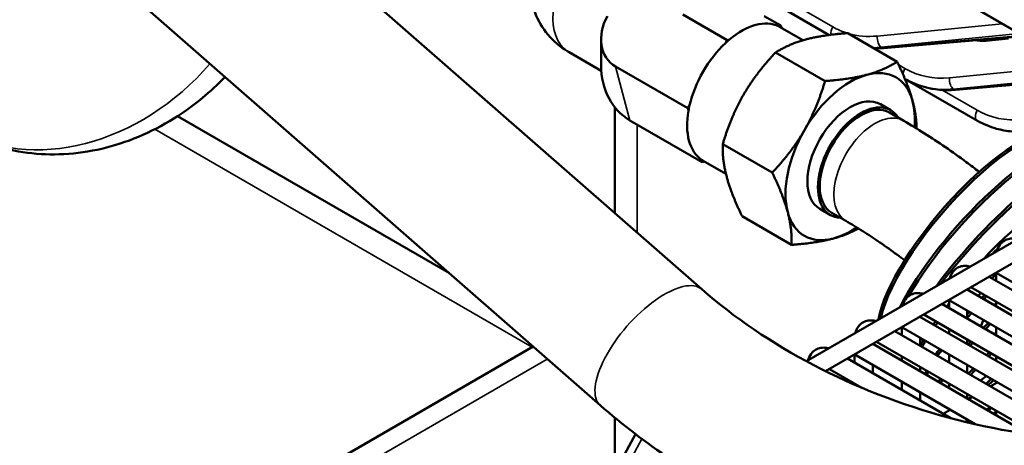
# Model space of a CAD drawing. Header units: inches. Extents: x 1 to 271, y 5 to 171.
# Tile 235 of 256: x 235.06 to 241.45, y 80.66 to 83.42. Entities that reach past the tile are written whole.
import ezdxf

# ---------------------------------------------------------------- set-up
doc = ezdxf.new("R2010")
doc.units = ezdxf.units.IN
doc.header["$LTSCALE"] = 8
doc.header["$MEASUREMENT"] = 0
doc.layers.add('Visible (ANSI)', color=7, linetype='Continuous', lineweight=50)
doc.layers.add('Visible Narrow (ANSI)', color=7, linetype='Continuous', lineweight=35)

msp = doc.modelspace()

# ---------------------------------------------------------------- linework, layer by layer
at = {"layer": 'Visible (ANSI)'}
for p, q in [((259.5567, 92.4043), (240.1628, 81.2072)), ((259.6157, 92.302), (240.2875, 81.1429)), ((236.2802, 84.4744), (239.4838, 81.6735)), ((235.622, 83.7215), (238.8256, 80.9207)), ((241.5958, 83.3014), (241.0123, 83.6383)), ((239.3599, 83.4563), (239.6487, 83.2895)), ((239.9818, 83.5116), (240.3096, 83.3223)), ((239.8895, 83.4455), (239.9977, 83.3831)), ((239.9977, 83.3831), (239.9822, 83.3789)), ((240.1403, 83.2881), (239.9922, 83.3736)), ((240.0017, 83.3681), (239.9977, 83.3831)), ((240.7517, 83.1491), (240.4307, 83.3344)), ((238.8302, 83.2968), (238.8302, 83.1265)), ((239.6487, 83.2895), (239.6374, 83.2699)), ((239.6642, 83.2937), (239.6487, 83.2895)), ((241.5713, 83.3155), (240.6623, 83.2379)), ((238.6224, 83.2104), (238.8315, 83.0897)), ((240.2836, 83.0237), (239.9626, 83.209)), ((238.9237, 83.1181), (239.3933, 82.847)), ((240.8017, 83.0382), (240.8033, 83.0373)), ((240.8033, 83.0373), (240.8041, 83.0368)), ((240.8041, 83.0368), (241.2721, 82.7666)), ((242.0401, 83.0449), (241.131, 82.9673)), ((240.6425, 82.8734), (240.7104, 82.8342)), ((238.9186, 82.1677), (238.9186, 82.8546)), ((239.4046, 82.8667), (239.3933, 82.847)), ((239.3933, 82.847), (239.3974, 82.8316)), ((240.7019, 82.8195), (240.7938, 82.7664)), ((237.8456, 81.7775), (236.0814, 82.796)), ((239.0172, 82.7691), (239.4868, 82.4981)), ((241.2721, 82.7666), (241.2729, 82.7662)), ((239.941, 82.4302), (239.6199, 82.6155)), ((239.4826, 82.5136), (239.4868, 82.4981)), ((239.4868, 82.4981), (239.5017, 82.5021)), ((239.6403, 82.4221), (239.4922, 82.5075)), ((240.2505, 82.1945), (240.3184, 82.1553)), ((240.0664, 81.9621), (239.7454, 82.1474)), ((240.3269, 82.17), (240.4188, 82.1169)), ((241.3487, 81.7555), (242.4711, 81.1075)), ((241.3942, 81.7292), (241.3942, 81.7818)), ((241.4058, 81.7744), (243.1014, 80.7954)), ((241.2054, 81.6728), (242.8247, 80.7379)), ((241.2061, 81.6724), (241.2061, 81.6732)), ((241.2305, 81.6873), (242.412, 81.0052)), ((241.088, 81.5524), (241.088, 81.605)), ((241.0995, 81.5976), (242.6335, 80.7119)), ((241.0424, 81.5787), (242.1648, 80.9307)), ((241.2061, 81.4842), (241.2061, 81.536)), ((241.3942, 81.5638), (241.3942, 81.5928)), ((240.8992, 81.496), (242.2946, 80.6904)), ((240.8999, 81.4956), (240.8999, 81.4964)), ((240.9243, 81.5105), (242.1058, 80.8284)), ((240.7817, 81.3756), (240.7817, 81.4282)), ((240.7933, 81.4208), (242.0541, 80.6928)), ((241.088, 81.387), (241.088, 81.416)), ((241.3942, 81.3756), (241.3942, 81.4274)), ((240.7362, 81.4019), (241.8586, 80.7539)), ((240.8999, 81.3074), (240.8999, 81.3592)), ((241.2061, 81.3188), (241.2061, 81.3478)), ((238.3895, 81.302), (231.2875, 77.2016)), ((240.593, 81.3192), (241.606, 80.7343)), ((240.5936, 81.3188), (240.5936, 81.3196)), ((240.6181, 81.3337), (241.672, 80.7252)), ((240.43, 81.2251), (241.1001, 80.8382)), ((240.4755, 81.1988), (240.4755, 81.2514)), ((240.4871, 81.244), (241.2571, 80.7994)), ((240.7817, 81.2102), (240.7817, 81.2392)), ((241.088, 81.1988), (241.088, 81.2506)), ((241.3942, 81.2102), (241.3942, 81.2392)), ((240.3119, 81.1569), (240.5217, 81.0358)), ((240.5936, 81.1306), (240.5936, 81.1824)), ((240.8999, 81.142), (240.8999, 81.171)), ((241.2061, 81.1306), (241.2061, 81.1824)), ((240.4755, 81.0556), (240.4755, 81.0624)), ((240.7817, 81.022), (240.7817, 81.0738)), ((241.088, 81.0334), (241.088, 81.0624)), ((241.4007, 81.0701), (241.3558, 81.0442)), ((241.3942, 81.0663), (241.3942, 81.0738)), ((240.8999, 80.9538), (240.8999, 81.0056)), ((241.2061, 80.9652), (241.2061, 80.9942)), ((241.2377, 80.976), (241.2126, 80.9615)), ((241.0945, 80.8933), (241.0496, 80.8674)), ((241.088, 80.8895), (241.088, 80.897)), ((241.3558, 80.9078), (241.3307, 80.8933)), ((238.9186, 80.4889), (238.9186, 80.8417)), ((241.3942, 80.8566), (241.3942, 80.8856)), ((241.2126, 80.8251), (241.1939, 80.8143)), ((241.2061, 80.8114), (241.2061, 80.8213)), ((239.0533, 80.7349), (238.9214, 80.4905))]:
    msp.add_line(p, q, dxfattribs=at)
for centre, major_axis, ratio, start_param, end_param in [((239.0515, 83.3394), (-0.1277, -0.2212), 0.816497, 4.712389, 6.283185), ((239.7422, 82.9406), (0.25, 0.433), 0.57735, 0.039296, 1.007901), ((239.7422, 82.9406), (0.25, 0.433), 0.57735, 0, 0.039296), ((239.7422, 82.9406), (-0.25, -0.433), 0.57735, 4.228087, 5.196691), ((239.7422, 82.9406), (-0.25, -0.433), 0.57735, 4.149494, 4.228087), ((238.8714, 83.644), (-0.277, -0.4163), 0.83564, 0.000359, 0.000361), ((239.2727, 83.2116), (-0.2555, -0.4425), 0.816497, 5.327869, 6.283185), ((240.4465, 82.5339), (0.2968, 0.514), 0.57735, 5.759587, 6.806784), ((240.4465, 82.5339), (-0.2968, -0.514), 0.57735, 3.665191, 4.712389), ((240.4465, 82.5339), (-0.196, -0.3395), 0.57735, 3.141593, 6.283185), ((240.5144, 82.4948), (-0.196, -0.3395), 0.57735, 2.84601, 6.578768), ((240.5144, 82.4948), (-0.1875, -0.3248), 0.57735, 3.141593, 6.283185), ((240.4465, 82.5339), (0.2968, 0.514), 0.57735, 5.394413, 5.759587), ((239.7422, 82.9406), (-0.25, -0.433), 0.57735, 5.275284, 6.243889), ((239.7422, 82.9406), (-0.25, -0.433), 0.57735, 5.196691, 5.275284), ((241.2269, 81.9995), (0.5663, 0.667), 0.300687, 0, 2.68198), ((241.2385, 81.9896), (0.5663, 0.667), 0.300687, 6.057325, 8.92477), ((240.4465, 82.5339), (-0.2968, -0.514), 0.57735, 4.712389, 5.759587), ((241.309, 81.9288), (0.5796, 0.6555), 0.261391, 0, 2.380741), ((241.3206, 81.9185), (0.5796, 0.6555), 0.261391, 6.01816, 8.5258), ((239.7422, 82.9406), (-0.25, -0.433), 0.57735, 6.243889, 6.283185), ((241.3906, 81.8556), (0.5923, 0.6441), 0.22156, 0, 2.021981), ((241.4021, 81.845), (0.5923, 0.6441), 0.22156, 5.962718, 8.257863), ((240.4465, 82.5339), (-0.2968, -0.514), 0.57735, 5.759587, 6.806784), ((240.4465, 82.5339), (0.2968, 0.514), 0.57735, 3.665191, 4.02614), ((241.4021, 81.845), (-0.2538, -0.276), 0.22156, 3.753305, 4.815691), ((241.4715, 81.7801), (0.6046, 0.6325), 0.181275, 1.492311, 1.546193), ((241.4829, 81.7693), (-0.2591, -0.2711), 0.181275, 4.868012, 4.974996), ((241.4353, 81.8255), (-0.0295, -0.0511), 0.57735, 5.924866, 6.283185), ((241.1291, 81.6487), (-0.0295, -0.0511), 0.57735, 5.924866, 6.283185), ((241.4829, 81.7693), (-0.2591, -0.2711), 0.181275, 5.327684, 5.411972), ((241.5516, 81.7025), (0.6165, 0.6209), 0.140619, 1.814553, 1.844984), ((241.5629, 81.6914), (-0.6165, -0.6209), 0.140619, 4.951267, 4.981664), ((241.4715, 81.7801), (0.6046, 0.6325), 0.181275, 2.056328, 2.089745), ((241.4829, 81.7693), (-0.6046, -0.6325), 0.181275, 5.221788, 5.226418), ((241.5629, 81.6914), (-0.2642, -0.2661), 0.140619, 5.255951, 5.316202), ((241.5516, 81.7025), (0.6165, 0.6209), 0.140619, 1.991631, 2.01843), ((241.5629, 81.6914), (-0.6165, -0.6209), 0.140619, 5.128077, 5.181888), ((241.5629, 81.6914), (-0.2642, -0.2661), 0.140619, 5.789461, 6.153205), ((240.8228, 81.4719), (-0.0295, -0.0511), 0.57735, 5.924866, 6.283185), ((241.4715, 81.7801), (0.6046, 0.6325), 0.181275, 2.253408, 2.290709), ((241.4829, 81.7693), (-0.6046, -0.6325), 0.181275, 5.389556, 5.426699), ((241.6307, 81.6229), (0.628, 0.6093), 0.099675, 1.947644, 2.00498), ((241.6418, 81.6115), (-0.628, -0.6093), 0.099675, 5.083741, 5.140953), ((241.4715, 81.7801), (0.6046, 0.6325), 0.181275, 2.48489, 2.571188), ((241.6418, 81.6115), (-0.2691, -0.2611), 0.099675, 5.773291, 5.881972), ((241.4829, 81.7693), (-0.6046, -0.6325), 0.181275, 5.619715, 5.705223), ((241.5516, 81.7025), (0.6165, 0.6209), 0.140619, 2.435193, 2.517261), ((241.5629, 81.6914), (-0.6165, -0.6209), 0.140619, 5.569755, 5.651114), ((241.6307, 81.6229), (0.628, 0.6093), 0.099675, 2.163726, 2.199466), ((241.6418, 81.6115), (-0.628, -0.6093), 0.099675, 5.299211, 5.334807), ((240.5166, 81.2951), (-0.0295, -0.0511), 0.57735, 5.924866, 6.283185), ((241.3206, 81.9185), (-0.5796, -0.6555), 0.261391, 0.004872, 0.101189), ((241.7087, 81.5415), (0.6392, 0.5975), 0.058528, 2.112763, 2.147795), ((241.7196, 81.5298), (-0.6392, -0.5975), 0.058528, 5.247949, 5.282846), ((241.7087, 81.5415), (0.6392, 0.5975), 0.058528, 2.32494, 2.399902), ((241.7196, 81.5298), (-0.6392, -0.5975), 0.058528, 5.459058, 5.533458), ((241.4829, 81.7693), (-0.6046, -0.6325), 0.181275, 0.239602, 0.287668), ((241.5516, 81.7025), (-0.6165, -0.6209), 0.140619, 5.940175, 6.030502), ((241.5629, 81.6914), (-0.6165, -0.6209), 0.140619, 5.9275, 6.014226), ((241.5629, 81.6914), (-0.6165, -0.6209), 0.140619, 0.343196, 0.396774), ((241.6307, 81.6229), (-0.628, -0.6093), 0.099675, 5.857678, 5.931386), ((241.6418, 81.6115), (-0.628, -0.6093), 0.099675, 5.846025, 5.917687), ((241.7196, 81.5298), (0.6392, 0.5975), 0.058528, 3.926952, 4.001352), ((241.7853, 81.4584), (0.6502, 0.5856), 0.01726, 2.264641, 2.336652), ((241.796, 81.4465), (-0.6502, -0.5856), 0.01726, 5.39857, 5.470082), ((241.796, 81.4465), (0.6502, 0.5856), 0.01726, 4.013891, 4.030777), ((241.7853, 81.4584), (0.6502, 0.5856), 0.01726, 2.557348, 2.560268), ((241.8709, 81.3618), (-0.6609, -0.5735), 0.024043, 0.622679, 0.673572), ((241.9339, 81.288), (-0.6714, -0.5611), 0.065297, 5.589715, 5.635651), ((241.8604, 81.3739), (-0.6609, -0.5735), 0.024043, 6.030926, 6.114499), ((241.8604, 81.3739), (-0.6609, -0.5735), 0.024043, 0.203108, 0.268864), ((241.8709, 81.3618), (-0.6609, -0.5735), 0.024043, 0.264487, 0.292336)]:
    msp.add_ellipse(centre, major_axis=major_axis, ratio=ratio, start_param=start_param, end_param=end_param, dxfattribs=at)
for points, knots in [([(238.5946, 83.2277), (238.5483, 83.2585), (238.5065, 83.2973), (238.4391, 83.3845), (238.4124, 83.4339), (238.377, 83.536), (238.3676, 83.59), (238.3657, 83.6974), (238.3735, 83.7521), (238.4008, 83.84), (238.4163, 83.8754), (238.4354, 83.9084)], [0, 0, 0, 0, 0.423854, 0.423854, 0.84068, 0.84068, 1.248207, 1.248207, 1.659728, 1.659728, 1.95071, 1.95071, 1.95071, 1.95071]), ([(236.3897, 83.0504), (236.3431, 83.0019), (236.2939, 82.9563), (236.1087, 82.8034), (235.9568, 82.7128), (235.6432, 82.5894), (235.4774, 82.5538), (235.1566, 82.544), (234.997, 82.5677), (234.7808, 82.6428), (234.7143, 82.6725), (234.6348, 82.7163), (234.6198, 82.7251), (234.5598, 82.7597), (234.5134, 82.7865), (234.4148, 82.8435), (234.3625, 82.8736), (234.3102, 82.9038)], [2.129771, 2.129771, 2.129771, 2.129771, 2.638879, 2.638879, 3.968069, 3.968069, 5.268131, 5.268131, 6.515626, 6.515626, 7.091054, 7.091054, 7.23712, 7.23712, 7.73712, 7.73712, 8.300374, 8.300374, 8.300374, 8.300374]), ([(241.1302, 82.9672), (241.0607, 82.9614), (240.9912, 82.9677), (240.8837, 82.9975), (240.8423, 83.0147), (240.8041, 83.0368)], [0.0023911, 0.0023911, 0.0023911, 0.0023911, 0.5964864, 0.5964864, 0.9932977, 0.9932977, 0.9932977, 0.9932977]), ([(240.7938, 82.7664), (240.8388, 82.7405), (240.8839, 82.7132), (240.9742, 82.6561), (241.0194, 82.6262), (241.1098, 82.5642), (241.155, 82.532), (241.2281, 82.4779), (241.2561, 82.4568), (241.284, 82.4353)], [1.5707963, 1.5707963, 1.5707963, 1.5707963, 1.6394068, 1.6394068, 1.7080174, 1.7080174, 1.7766279, 1.7766279, 1.8191406, 1.8191406, 1.8191406, 1.8191406]), ([(241.599, 82.6966), (241.5295, 82.6907), (241.46, 82.6971), (241.3525, 82.7269), (241.3111, 82.7441), (241.2729, 82.7662)], [0.0023865, 0.0023865, 0.0023865, 0.0023865, 0.596487, 0.596487, 0.9932977, 0.9932977, 0.9932977, 0.9932977]), ([(240.4188, 82.1169), (240.4546, 82.0963), (240.491, 82.0742), (240.5647, 82.0276), (240.6021, 82.003), (240.6774, 81.9514), (240.7154, 81.9243), (240.7688, 81.8848), (240.7841, 81.8734), (240.7994, 81.8617)], [1.5707963, 1.5707963, 1.5707963, 1.5707963, 1.6392415, 1.6392415, 1.7076866, 1.7076866, 1.7761318, 1.7761318, 1.8034492, 1.8034492, 1.8034492, 1.8034492]), ([(241.3985, 81.9207), (241.3993, 81.9239), (241.4003, 81.9271), (241.4062, 81.9448), (241.414, 81.959), (241.4338, 81.9802), (241.4444, 81.988), (241.4669, 81.9984), (241.4787, 82.0014), (241.5033, 82.0035), (241.516, 82.0021), (241.5295, 81.9988), (241.531, 81.9984), (241.5324, 81.998)], [4.960544, 4.960544, 4.960544, 4.960544, 5.026548, 5.026548, 5.32384, 5.32384, 5.549174, 5.549174, 5.76259, 5.76259, 6.004599, 6.004599, 6.03503, 6.03503, 6.03503, 6.03503]), ([(241.0923, 81.7439), (241.0931, 81.7471), (241.0941, 81.7503), (241.1, 81.768), (241.1077, 81.7822), (241.1276, 81.8034), (241.1381, 81.8112), (241.1607, 81.8216), (241.1725, 81.8246), (241.1971, 81.8267), (241.2098, 81.8253), (241.2232, 81.822), (241.2247, 81.8216), (241.2262, 81.8212)], [4.960544, 4.960544, 4.960544, 4.960544, 5.026548, 5.026548, 5.32384, 5.32384, 5.549174, 5.549174, 5.76259, 5.76259, 6.004599, 6.004599, 6.03503, 6.03503, 6.03503, 6.03503]), ([(239.4838, 81.6735), (239.6928, 81.4908), (239.9389, 81.3235), (240.4814, 81.0408), (240.7776, 80.9254), (241.3898, 80.7598), (241.7056, 80.7097), (242.3224, 80.6795), (242.6232, 80.6993), (243.1776, 80.8031), (243.4312, 80.887), (243.6928, 81.0169), (243.7354, 81.0397), (243.7765, 81.0634)], [6.283185, 6.283185, 6.283185, 6.283185, 6.584976, 6.584976, 6.886857, 6.886857, 7.189327, 7.189327, 7.491322, 7.491322, 7.79294, 7.79294, 7.853982, 7.853982, 7.853982, 7.853982]), ([(240.7861, 81.5671), (240.7869, 81.5703), (240.7878, 81.5735), (240.7937, 81.5912), (240.8015, 81.6054), (240.8213, 81.6266), (240.8319, 81.6344), (240.8545, 81.6448), (240.8663, 81.6478), (240.8909, 81.6499), (240.9036, 81.6485), (240.917, 81.6452), (240.9185, 81.6448), (240.92, 81.6444)], [4.960544, 4.960544, 4.960544, 4.960544, 5.026548, 5.026548, 5.32384, 5.32384, 5.549174, 5.549174, 5.76259, 5.76259, 6.004599, 6.004599, 6.03503, 6.03503, 6.03503, 6.03503]), ([(240.4799, 81.3903), (240.4807, 81.3935), (240.4816, 81.3967), (240.4875, 81.4144), (240.4953, 81.4286), (240.5151, 81.4498), (240.5257, 81.4576), (240.5482, 81.468), (240.56, 81.471), (240.5846, 81.4731), (240.5974, 81.4717), (240.6108, 81.4684), (240.6123, 81.468), (240.6137, 81.4676)], [4.960544, 4.960544, 4.960544, 4.960544, 5.026548, 5.026548, 5.32384, 5.32384, 5.549174, 5.549174, 5.76259, 5.76259, 6.004599, 6.004599, 6.03503, 6.03503, 6.03503, 6.03503]), ([(240.1736, 81.2135), (240.1744, 81.2167), (240.1754, 81.2199), (240.1813, 81.2376), (240.1891, 81.2518), (240.2089, 81.273), (240.2195, 81.2808), (240.242, 81.2912), (240.2538, 81.2942), (240.2784, 81.2963), (240.2911, 81.2949), (240.3046, 81.2916), (240.306, 81.2912), (240.3075, 81.2908)], [4.960544, 4.960544, 4.960544, 4.960544, 5.026548, 5.026548, 5.32384, 5.32384, 5.549174, 5.549174, 5.76259, 5.76259, 6.004599, 6.004599, 6.03503, 6.03503, 6.03503, 6.03503]), ([(238.8256, 80.9207), (239.1101, 80.6719), (239.4363, 80.454), (240.1427, 80.094), (240.5229, 79.952), (241.3051, 79.7548), (241.707, 79.6997), (242.4989, 79.6821), (242.8888, 79.7196), (243.6241, 79.8887), (243.9695, 80.0202), (244.2765, 80.1974)], [6.283185, 6.283185, 6.283185, 6.283185, 6.597345, 6.597345, 6.911504, 6.911504, 7.225663, 7.225663, 7.539822, 7.539822, 7.853982, 7.853982, 7.853982, 7.853982])]:
    msp.add_open_spline(points, degree=3, knots=knots, dxfattribs=at)
for points, weights in [([(240.4307, 83.3344), (240.2678, 83.3225), (240.1592, 83.2934)], [1.08082679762, 1.07908713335, 1]), ([(240.1592, 83.2934), (240.0505, 83.2642), (239.9626, 83.209)], [1, 1.07908713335, 1.08082679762]), ([(239.9626, 83.209), (239.8333, 83.0716), (239.7538, 82.9339)], [1.08082679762, 1.07908713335, 1]), ([(240.5551, 83.0647), (240.6638, 83.0938), (240.7517, 83.1491)], [1, 1.07908713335, 1.08082679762]), ([(240.7517, 83.1491), (240.8228, 83.002), (240.8519, 82.8934)], [1.08082679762, 1.07908713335, 1]), ([(240.1498, 82.7053), (240.2293, 82.843), (240.2836, 83.0237)], [1, 1.07908713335, 1.08082679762]), ([(240.2836, 83.0237), (240.4465, 83.0356), (240.5551, 83.0647)], [1.08082679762, 1.07908713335, 1]), ([(239.7538, 82.9339), (239.6743, 82.7962), (239.6199, 82.6155)], [1, 1.07908713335, 1.08082679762]), ([(240.8519, 82.8934), (240.8763, 82.8024), (240.8775, 82.7167)], [1, 1.06538917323, 1.07790386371]), ([(239.941, 82.4302), (240.0703, 82.5675), (240.1498, 82.7053)], [1.08082679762, 1.07908713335, 1]), ([(239.6199, 82.6155), (239.6161, 82.5117), (239.6452, 82.4031)], [1.08082679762, 1.07908713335, 1]), ([(240.0412, 82.1745), (240.012, 82.2831), (239.941, 82.4302)], [1, 1.07908713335, 1.08082679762]), ([(239.6452, 82.4031), (239.6743, 82.2945), (239.7454, 82.1474)], [1, 1.07908713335, 1.08082679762]), ([(240.0664, 81.9621), (240.0703, 82.0659), (240.0412, 82.1745)], [1.08082679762, 1.07908713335, 1]), ([(240.501, 82.0678), (240.4272, 82.0271), (240.3379, 82.0032)], [1.07741230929, 1.064154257, 1]), ([(240.3379, 82.0032), (240.2293, 81.974), (240.0664, 81.9621)], [1, 1.07908713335, 1.08082679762])]:
    msp.add_rational_spline(points, weights, degree=2, dxfattribs=at)
for points in [[(238.6224, 83.2104), (238.6129, 83.2159), (238.6037, 83.2216), (238.5946, 83.2277)], [(240.6615, 83.2378), (240.6414, 83.2362), (240.6214, 83.2355), (240.6015, 83.2358)]]:
    msp.add_open_spline(points, degree=3, dxfattribs=at)
at = {"layer": 'Visible Narrow (ANSI)'}
for p, q in [((241.5513, 83.3308), (240.9656, 83.669)), ((240.3335, 83.3754), (240.1046, 83.5075)), ((241.4325, 83.3957), (240.6221, 83.3155)), ((240.6484, 83.2428), (241.5439, 83.3314)), ((241.5662, 83.3185), (240.6524, 83.2404)), ((241.3279, 83.2831), (241.4744, 83.2976)), ((240.6524, 83.2404), (240.6484, 83.2428)), ((239.0172, 82.7691), (238.9237, 83.1181)), ((240.8023, 83.1047), (240.7617, 83.1282)), ((241.9012, 83.1251), (241.0909, 83.0449)), ((241.1171, 82.9721), (242.0126, 83.0608)), ((242.035, 83.0479), (241.1211, 82.9698)), ((241.271, 82.8341), (241.0421, 82.9663)), ((241.1211, 82.9698), (241.1171, 82.9721)), ((238.3829, 81.2982), (235.9346, 82.7117)), ((239.0651, 82.7415), (239.0651, 82.0396)), ((238.4812, 81.2218), (231.4028, 77.135)), ((239.031, 80.5867), (239.0943, 80.704))]:
    msp.add_line(p, q, dxfattribs=at)
for centre, major_axis, ratio, start_param, end_param in [((238.9449, 83.6709), (-0.3423, -0.4472), 0.570834, 4.786738, 6.322627), ((241.8654, 83.9367), (-0.293, -0.5074), 0.816497, 5.682143, 7.293765), ((240.3646, 83.3599), (0.03, 0.052), 0.57735, 1.605703, 2.604869), ((240.6665, 83.9799), (-0.3086, -0.6176), 0.815505, 6.234019, 6.416868), ((240.6665, 83.9799), (-0.3086, -0.6176), 0.815505, 0.146166, 0.474433), ((240.6531, 83.3), (0.0059, -0.0597), 0.514178, 4.39934, 5.939908), ((241.3478, 83.5816), (-0.1386, -0.2775), 0.815505, 0.180711, 0.474433), ((241.2296, 83.3321), (-0.0187, 0.1891), 0.514178, 4.39934, 4.462939), ((238.8714, 83.644), (-0.277, -0.4163), 0.83564, 0.000361, 0.051901), ((238.8724, 83.6434), (-0.25, -0.433), 0.836148, 6.24375, 6.24401), ((238.9024, 83.6954), (0.28, 0.485), 0.574295, 3.106686, 3.141593), ((240.6975, 83.9644), (-0.3386, -0.6697), 0.815656, 0.393455, 0.478335), ((240.7224, 83.95), (-0.4106, -0.6281), 0.815656, 0.483983, 0.568862), ((240.6572, 83.2977), (0.0051, -0.0598), 0.48567, 5.946629, 6.283185), ((240.8333, 83.0892), (0.03, 0.052), 0.57735, 1.605703, 2.376833), ((241.1352, 83.7092), (-0.3086, -0.6176), 0.815505, 6.234019, 6.757618), ((240.8333, 83.0892), (-0.03, -0.052), 0.57735, 6.225641, 6.283185), ((241.1663, 83.6937), (-0.3386, -0.6697), 0.815656, 6.237922, 6.76152), ((241.1912, 83.6794), (-0.4106, -0.6281), 0.815656, 0.045264, 0.568862), ((240.8341, 83.0888), (-0.03, -0.052), 0.57735, 0.006739, 0.006832), ((241.1219, 83.0294), (0.0059, -0.0597), 0.514178, 4.39934, 5.939908), ((241.1259, 83.027), (0.0051, -0.0598), 0.48567, 5.946629, 6.283185), ((240.6063, 82.4417), (0.1875, 0.3248), 0.57735, 0, 3.141593), ((241.3021, 82.8186), (-0.03, -0.052), 0.57735, 4.747296, 6.283185), ((241.604, 83.4386), (-0.3086, -0.6176), 0.815505, 6.234019, 6.757618), ((241.635, 83.4231), (-0.3386, -0.6697), 0.815656, 6.237922, 6.76152), ((241.6599, 83.4087), (-0.4106, -0.6281), 0.815656, 0.045264, 0.568862), ((241.3029, 82.8181), (-0.03, -0.052), 0.57735, 0.006739, 0.006832), ((239.1547, 81.2971), (0.3291, 0.3764), 0.415372, 0, 3.141593)]:
    msp.add_ellipse(centre, major_axis=major_axis, ratio=ratio, start_param=start_param, end_param=end_param, dxfattribs=at)
msp.add_open_spline([(236.2922, 83.1356), (235.8355, 82.6105), (235.1465, 82.421), (234.5224, 82.7813), (234.4163, 82.8426), (234.3102, 82.9038)], degree=3, knots=[0.2757848, 0.2757848, 0.2757848, 0.2757848, 0.8157495, 0.8157495, 0.9262998, 0.9262998, 0.9262998, 0.9262998], dxfattribs=at)

doc.saveas('drawing.dxf')
